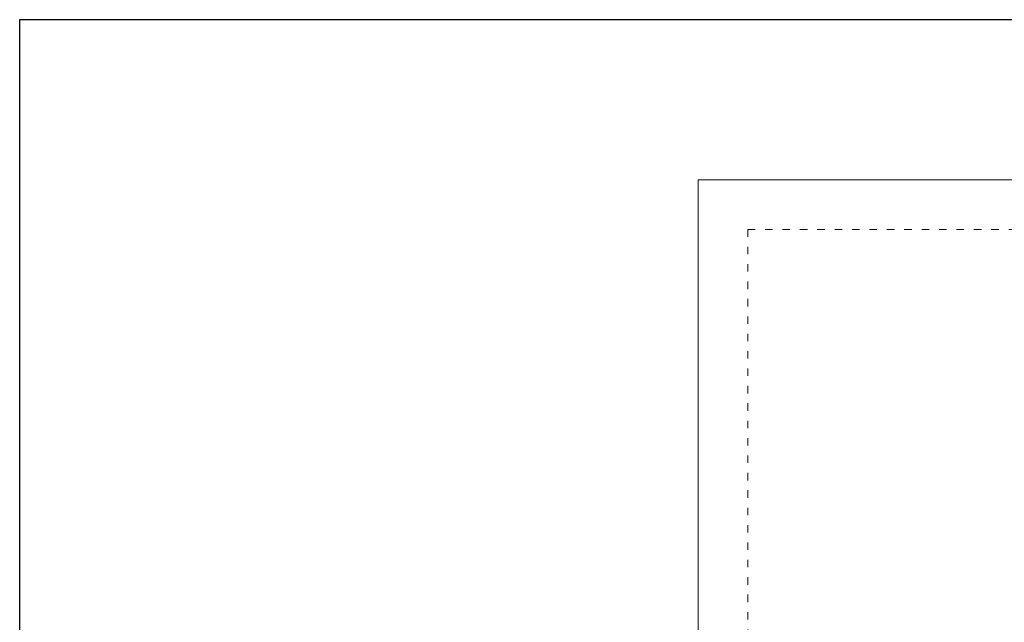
# Model space of a CAD drawing. Extents: x 171565 to 840288, y -737149 to -289557.
# Tile 32 of 59: x 401797 to 413681, y -332722 to -325446. Entities that reach past the tile are written whole.
import ezdxf

# ---------------------------------------------------------------- set-up
doc = ezdxf.new("R2010")
doc.units = 0
doc.header["$MEASUREMENT"] = 0
doc.header["$PDMODE"] = 1
doc.linetypes.add('DASHED1', pattern=[1, 0.3, -0.4, 0.3])
doc.linetypes.add('DOTDASH', pattern=[1, 0.3, -0.2, 0, -0.2, 0.3])
doc.layers.add('0_stavba', color=7, linetype='Continuous')

msp = doc.modelspace()

# ---------------------------------------------------------------- linework, layer by layer
at = {"elevation": 900}
msp.add_lwpolyline([(401797, -356946), (401797, -325446), (446347, -325446), (446347, -356946)], close=True, dxfattribs=at)
at = {"layer": '0_stavba', "linetype": 'Continuous', "lineweight": 0, "ltscale": 300}
for q in [(424109, -327378, -2548), (409984, -333408, -2548)]:
    msp.add_line((409984, -327378, -2548), q, dxfattribs=at)
at = {"layer": '0_stavba', "linetype": 'DASHED1', "lineweight": 0, "ltscale": 300}
for q in [(410584, -333408, -2548), (421999, -327978, -2548)]:
    msp.add_line((410584, -327978, -2548), q, dxfattribs=at)
at = {"layer": '0_stavba', "linetype": 'Continuous', "lineweight": 0, "ltscale": 300}
for p in [(406524, -330871, -1724), (407854, -330871, -1724), (409274, -330871, -1724), (403944, -332506, -1724), (405914, -332620, -2548)]:
    msp.add_point(p, dxfattribs=at)
at = {"layer": '0_stavba', "linetype": 'DOTDASH', "lineweight": 0, "ltscale": 250}
for p in [(405789, -332196, 900), (408804, -332196, 900)]:
    msp.add_point(p, dxfattribs=at)
at = {"layer": '0_stavba', "linetype": 'Continuous', "lineweight": 0, "ltscale": 304.799988}
msp.add_point((405914, -332620, -3448), dxfattribs=at)
at = {"layer": '0_stavba', "linetype": 'Continuous', "lineweight": 0, "ltscale": 250}
msp.add_point((405914, -332620, -3448), dxfattribs=at)

doc.saveas('drawing.dxf')
